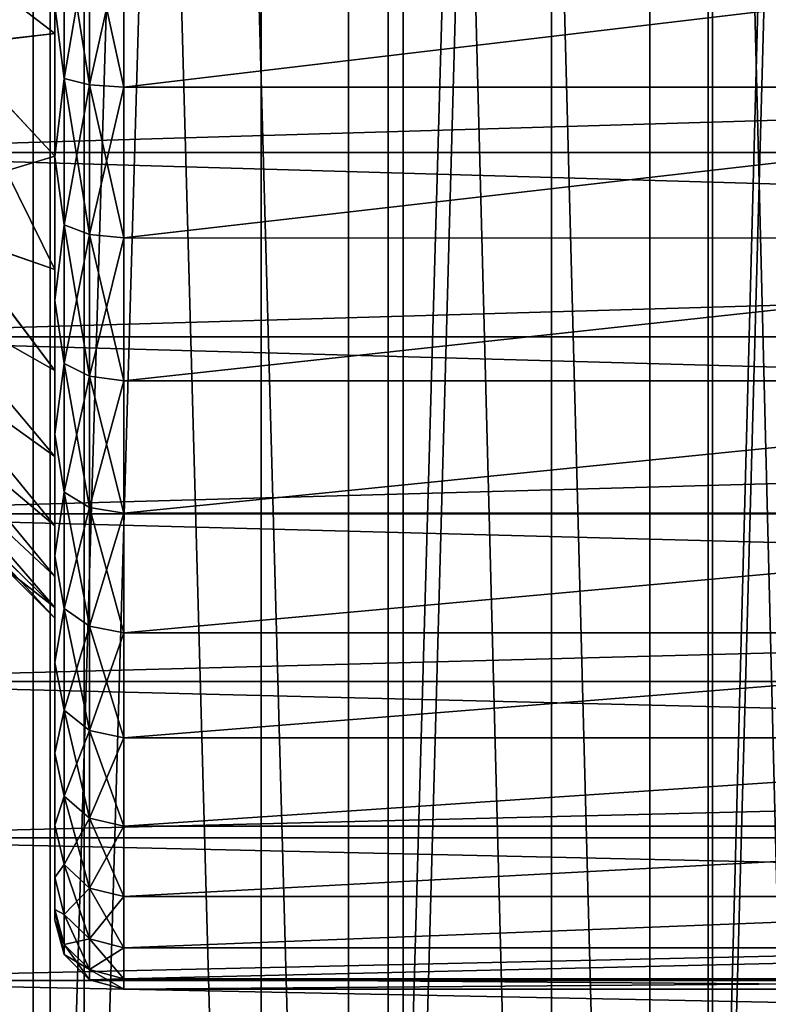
# Model space of a CAD drawing. Header units: millimetres. Extents: x -56 to 60, y -2 to 74.
# Tile 183 of 256: x 24.8 to 29.13, y 11.86 to 17.57. Entities that reach past the tile are written whole.
import ezdxf

# ---------------------------------------------------------------- set-up
doc = ezdxf.new("R2010")
doc.units = ezdxf.units.MM
doc.header["$LTSCALE"] = 127.314815
for name, color, linetype in [('145', 7, 'CONTINUOUS'), ('148', 7, 'CONTINUOUS'), ('149', 7, 'CONTINUOUS'), ('150', 7, 'CONTINUOUS'), ('22', 7, 'CONTINUOUS'), ('23', 7, 'CONTINUOUS'), ('24', 7, 'CONTINUOUS'), ('25', 7, 'CONTINUOUS'), ('55', 7, 'CONTINUOUS'), ('60', 7, 'CONTINUOUS'), ('61', 7, 'CONTINUOUS'), ('62', 7, 'CONTINUOUS'), ('65', 7, 'CONTINUOUS'), ('72', 7, 'CONTINUOUS'), ('73', 7, 'CONTINUOUS'), ('78', 7, 'CONTINUOUS'), ('79', 7, 'CONTINUOUS')]:
    doc.layers.add(name, color=color, linetype=linetype)

msp = doc.modelspace()

# ---------------------------------------------------------------- linework, layer by layer
at = {"layer": '145', "color": 7, "linetype": 'CONTINUOUS', "true_color": 0x96918c}
for points in [[(23.2453, 70.5, 35.5796), (25.17, 70.5, 34.245), (23.2457, 6.7, 35.5793), (23.2453, 70.5, 35.5796)], [(23.2457, 6.7, 35.5793), (25.17, 70.5, 34.245), (25.1704, 6.7, 34.2447), (23.2457, 6.7, 35.5793)], [(25.17, 70.5, 34.245), (27.0183, 70.5, 32.8065), (25.1704, 6.7, 34.2447), (25.17, 70.5, 34.245)], [(25.1704, 6.7, 34.2447), (27.0183, 70.5, 32.8065), (27.0186, 6.7, 32.8061), (25.1704, 6.7, 34.2447)], [(27.0183, 70.5, 32.8065), (28.7845, 70.5, 31.2683), (27.0186, 6.7, 32.8061), (27.0183, 70.5, 32.8065)], [(27.0186, 6.7, 32.8061), (28.7845, 70.5, 31.2683), (28.7848, 6.7, 31.2679), (27.0186, 6.7, 32.8061)], [(28.7845, 70.5, 31.2683), (30.4633, 70.5, 29.6351), (28.7848, 6.7, 31.2679), (28.7845, 70.5, 31.2683)], [(28.7848, 6.7, 31.2679), (30.4633, 70.5, 29.6351), (30.4636, 6.7, 29.6347), (28.7848, 6.7, 31.2679)]]:
    msp.add_3dface(points, dxfattribs=at)
at = {"layer": '148', "color": 7, "linetype": 'CONTINUOUS', "true_color": 0x96918c}
for points in [[(22.9421, 72.5, 38.1301), (22.9423, 6.7, 38.1301), (24.9728, 72.5, 36.8322), (22.9421, 72.5, 38.1301)], [(22.9423, 6.7, 38.1301), (24.973, 6.7, 36.8321), (24.9728, 72.5, 36.8322), (22.9423, 6.7, 38.1301)], [(24.9728, 72.5, 36.8322), (24.973, 6.7, 36.8321), (26.9303, 72.5, 35.4261), (24.9728, 72.5, 36.8322)], [(24.973, 6.7, 36.8321), (26.9304, 6.7, 35.426), (26.9303, 72.5, 35.4261), (24.973, 6.7, 36.8321)], [(26.9303, 72.5, 35.4261), (26.9304, 6.7, 35.426), (28.8087, 72.5, 33.9162), (26.9303, 72.5, 35.4261)], [(26.9304, 6.7, 35.426), (28.8088, 6.7, 33.9161), (28.8087, 72.5, 33.9162), (26.9304, 6.7, 35.426)], [(28.8087, 72.5, 33.9162), (28.8088, 6.7, 33.9161), (30.6026, 72.5, 32.3068), (28.8087, 72.5, 33.9162)], [(28.8088, 6.7, 33.9161), (30.6028, 6.7, 32.3067), (30.6026, 72.5, 32.3068), (28.8088, 6.7, 33.9161)]]:
    msp.add_3dface(points, dxfattribs=at)
at = {"layer": '149', "color": 7, "linetype": 'CONTINUOUS', "true_color": 0x96918c}
for points in [[(25.17, 70.5, -34.245), (23.2453, 70.5, -35.5796), (23.2457, 6.7, -35.5793), (25.17, 70.5, -34.245)], [(25.1704, 6.7, -34.2447), (25.17, 70.5, -34.245), (23.2457, 6.7, -35.5793), (25.1704, 6.7, -34.2447)], [(27.0183, 70.5, -32.8065), (25.17, 70.5, -34.245), (25.1704, 6.7, -34.2447), (27.0183, 70.5, -32.8065)], [(27.0186, 6.7, -32.8061), (27.0183, 70.5, -32.8065), (25.1704, 6.7, -34.2447), (27.0186, 6.7, -32.8061)], [(28.7845, 70.5, -31.2683), (27.0183, 70.5, -32.8065), (27.0186, 6.7, -32.8061), (28.7845, 70.5, -31.2683)], [(28.7848, 6.7, -31.2679), (28.7845, 70.5, -31.2683), (27.0186, 6.7, -32.8061), (28.7848, 6.7, -31.2679)], [(30.4633, 70.5, -29.6351), (28.7845, 70.5, -31.2683), (28.7848, 6.7, -31.2679), (30.4633, 70.5, -29.6351)], [(30.4636, 6.7, -29.6347), (30.4633, 70.5, -29.6351), (28.7848, 6.7, -31.2679), (30.4636, 6.7, -29.6347)]]:
    msp.add_3dface(points, dxfattribs=at)
at = {"layer": '150', "color": 7, "linetype": 'CONTINUOUS', "true_color": 0x96918c}
for points in [[(24.9728, 72.5, -36.8322), (22.9423, 6.7, -38.1301), (22.9421, 72.5, -38.1301), (24.9728, 72.5, -36.8322)], [(24.973, 6.7, -36.8321), (22.9423, 6.7, -38.1301), (24.9728, 72.5, -36.8322), (24.973, 6.7, -36.8321)], [(26.9302, 72.5, -35.4261), (24.973, 6.7, -36.8321), (24.9728, 72.5, -36.8322), (26.9302, 72.5, -35.4261)], [(26.9304, 6.7, -35.426), (24.973, 6.7, -36.8321), (26.9302, 72.5, -35.4261), (26.9304, 6.7, -35.426)], [(28.8087, 72.5, -33.9162), (26.9304, 6.7, -35.426), (26.9302, 72.5, -35.4261), (28.8087, 72.5, -33.9162)], [(28.8088, 6.7, -33.9161), (26.9304, 6.7, -35.426), (28.8087, 72.5, -33.9162), (28.8088, 6.7, -33.9161)], [(30.6026, 72.5, -32.3068), (28.8088, 6.7, -33.9161), (28.8087, 72.5, -33.9162), (30.6026, 72.5, -32.3068)], [(30.6028, 6.7, -32.3066), (28.8088, 6.7, -33.9161), (30.6026, 72.5, -32.3068), (30.6028, 6.7, -32.3066)]]:
    msp.add_3dface(points, dxfattribs=at)
at = {"layer": '22', "color": 7, "linetype": 'CONTINUOUS', "true_color": 0x96918c}
for points in [[(24.8739, -1, -33.8421), (22.9718, -1, -35.161), (22.9722, 64.8, -35.1607), (24.8739, -1, -33.8421)], [(24.8743, 64.8, -33.8418), (24.8739, -1, -33.8421), (22.9722, 64.8, -35.1607), (24.8743, 64.8, -33.8418)], [(26.7004, -1, -32.4205), (24.8739, -1, -33.8421), (24.8743, 64.8, -33.8418), (26.7004, -1, -32.4205)], [(26.7008, 64.8, -32.4202), (26.7004, -1, -32.4205), (24.8743, 64.8, -33.8418), (26.7008, 64.8, -32.4202)], [(28.4458, -1, -30.9004), (26.7004, -1, -32.4205), (26.7008, 64.8, -32.4202), (28.4458, -1, -30.9004)], [(28.4462, 64.8, -30.9), (28.4458, -1, -30.9004), (26.7008, 64.8, -32.4202), (28.4462, 64.8, -30.9)], [(30.1049, -1, -29.2865), (28.4458, -1, -30.9004), (28.4462, 64.8, -30.9), (30.1049, -1, -29.2865)], [(30.1053, 64.8, -29.2861), (30.1049, -1, -29.2865), (28.4462, 64.8, -30.9), (30.1053, 64.8, -29.2861)]]:
    msp.add_3dface(points, dxfattribs=at)
at = {"layer": '23', "color": 7, "linetype": 'CONTINUOUS', "true_color": 0x96918c}
for points in [[(22.9718, -1, 35.161), (24.8739, -1, 33.8421), (22.9722, 64.8, 35.1607), (22.9718, -1, 35.161)], [(22.9722, 64.8, 35.1607), (24.8739, -1, 33.8421), (24.8743, 64.8, 33.8419), (22.9722, 64.8, 35.1607)], [(24.8739, -1, 33.8421), (26.7004, -1, 32.4205), (24.8743, 64.8, 33.8419), (24.8739, -1, 33.8421)], [(24.8743, 64.8, 33.8419), (26.7004, -1, 32.4205), (26.7008, 64.8, 32.4202), (24.8743, 64.8, 33.8419)], [(26.7004, -1, 32.4205), (28.4458, -1, 30.9004), (26.7008, 64.8, 32.4202), (26.7004, -1, 32.4205)], [(26.7008, 64.8, 32.4202), (28.4458, -1, 30.9004), (28.4462, 64.8, 30.9), (26.7008, 64.8, 32.4202)], [(28.4458, -1, 30.9004), (30.1049, -1, 29.2865), (28.4462, 64.8, 30.9), (28.4458, -1, 30.9004)], [(28.4462, 64.8, 30.9), (30.1049, -1, 29.2865), (30.1052, 64.8, 29.2861), (28.4462, 64.8, 30.9)]]:
    msp.add_3dface(points, dxfattribs=at)
at = {"layer": '24', "color": 7, "linetype": 'CONTINUOUS', "true_color": 0x96918c}
for points in [[(26.1944, 1, -30.23), (24.4263, 64.8, -31.6758), (24.4259, 1, -31.6761), (26.1944, 1, -30.23)], [(26.1948, 64.8, -30.2297), (24.4263, 64.8, -31.6758), (26.1944, 1, -30.23), (26.1948, 64.8, -30.2297)], [(27.8775, 1, -28.6853), (26.1948, 64.8, -30.2297), (26.1944, 1, -30.23), (27.8775, 1, -28.6853)], [(27.8779, 64.8, -28.6849), (26.1948, 64.8, -30.2297), (27.8775, 1, -28.6853), (27.8779, 64.8, -28.6849)], [(29.4696, 1, -27.047), (27.8779, 64.8, -28.6849), (27.8775, 1, -28.6853), (29.4696, 1, -27.047)], [(29.47, 64.8, -27.0466), (27.8779, 64.8, -28.6849), (29.4696, 1, -27.047), (29.47, 64.8, -27.0466)]]:
    msp.add_3dface(points, dxfattribs=at)
at = {"layer": '25', "color": 7, "linetype": 'CONTINUOUS', "true_color": 0x96918c}
for points in [[(24.4259, 1, 31.6761), (24.4263, 64.8, 31.6758), (26.1944, 1, 30.23), (24.4259, 1, 31.6761)], [(24.4263, 64.8, 31.6758), (26.1948, 64.8, 30.2297), (26.1944, 1, 30.23), (24.4263, 64.8, 31.6758)], [(26.1944, 1, 30.23), (26.1948, 64.8, 30.2297), (27.8775, 1, 28.6853), (26.1944, 1, 30.23)], [(26.1948, 64.8, 30.2297), (27.8779, 64.8, 28.6849), (27.8775, 1, 28.6853), (26.1948, 64.8, 30.2297)], [(27.8775, 1, 28.6853), (27.8779, 64.8, 28.6849), (29.4696, 1, 27.047), (27.8775, 1, 28.6853)], [(27.8779, 64.8, 28.6849), (29.47, 64.8, 27.0466), (29.4696, 1, 27.047), (27.8779, 64.8, 28.6849)]]:
    msp.add_3dface(points, dxfattribs=at)
at = {"layer": '55', "color": 7, "linetype": 'CONTINUOUS', "true_color": 0x96918c}
for points in [[(22.9, 17.8916, 9.8378), (22.9, 16.797, 9.6518), (59.6, 17.8916, 9.8378), (22.9, 17.8916, 9.8378)], [(59.6, 17.8916, 9.8378), (22.9, 16.797, 9.6518), (59.6, 16.797, 9.6518), (59.6, 17.8916, 9.8378)], [(22.9, 16.797, 9.6518), (22.9, 15.7302, 9.3444), (59.6, 16.797, 9.6518), (22.9, 16.797, 9.6518)], [(59.6, 16.797, 9.6518), (22.9, 15.7302, 9.3444), (59.6, 15.7302, 9.3444), (59.6, 16.797, 9.6518)], [(22.9, 15.7302, 9.3444), (22.9, 14.7046, 8.9196), (59.6, 15.7302, 9.3444), (22.9, 15.7302, 9.3444)], [(59.6, 15.7302, 9.3444), (22.9, 14.7046, 8.9196), (59.6, 14.7046, 8.9196), (59.6, 15.7302, 9.3444)], [(22.9, 14.7046, 8.9196), (22.9, 13.7329, 8.3826), (59.6, 14.7046, 8.9196), (22.9, 14.7046, 8.9196)], [(59.6, 14.7046, 8.9196), (22.9, 13.7329, 8.3826), (59.6, 13.7329, 8.3826), (59.6, 14.7046, 8.9196)], [(22.9, 13.7329, 8.3826), (22.9, 12.8275, 7.7401), (59.6, 13.7329, 8.3826), (22.9, 13.7329, 8.3826)], [(59.6, 13.7329, 8.3826), (22.9, 12.8275, 7.7401), (59.6, 12.8275, 7.7401), (59.6, 13.7329, 8.3826)], [(22.9, 12.8275, 7.7401), (22.9, 11.9996, 7.0004), (59.6, 12.8275, 7.7401), (22.9, 12.8275, 7.7401)], [(59.6, 12.8275, 7.7401), (22.9, 11.9996, 7.0004), (59.6, 11.9996, 7.0004), (59.6, 12.8275, 7.7401)], [(22.9, 11.9996, 7.0004), (22.9, 11.2599, 6.1725), (59.6, 11.9996, 7.0004), (22.9, 11.9996, 7.0004)], [(59.6, 11.9996, 7.0004), (22.9, 11.2599, 6.1725), (59.6, 11.2599, 6.1725), (59.6, 11.9996, 7.0004)]]:
    msp.add_3dface(points, dxfattribs=at)
at = {"layer": '60', "color": 7, "linetype": 'CONTINUOUS', "true_color": 0x96918c}
for points in [[(25, 15.1651, 5.4327), (25, 19, 4.8999), (25, 22.8349, 5.4327), (25, 15.1651, 5.4327)], [(25, 22.8349, -5.4327), (25, 19, -4.8999), (25, 15.1651, -5.4327), (25, 22.8349, -5.4327)], [(25, 22.0599, -5.9041), (25, 22.8349, -5.4327), (25, 15.1651, -5.4327), (25, 22.0599, -5.9041)], [(25, 15.9401, 5.9041), (25, 15.1651, 5.4327), (25, 22.8349, 5.4327), (25, 15.9401, 5.9041)], [(25, 22.0599, 5.9041), (25, 15.9401, 5.9041), (25, 22.8349, 5.4327), (25, 22.0599, 5.9041)], [(25, 21.2272, -6.2659), (25, 22.0599, -5.9041), (25, 15.9401, -5.9041), (25, 21.2272, -6.2659)], [(25, 15.9401, -5.9041), (25, 22.0599, -5.9041), (25, 15.1651, -5.4327), (25, 15.9401, -5.9041)], [(25, 16.7728, 6.2659), (25, 15.9401, 5.9041), (25, 22.0599, 5.9041), (25, 16.7728, 6.2659)], [(25, 21.2272, 6.266), (25, 16.7728, 6.2659), (25, 22.0599, 5.9041), (25, 21.2272, 6.266)], [(25, 17.6476, -6.511), (25, 21.2272, -6.2659), (25, 16.7728, -6.266), (25, 17.6476, -6.511)], [(25, 16.7728, -6.266), (25, 21.2272, -6.2659), (25, 15.9401, -5.9041), (25, 16.7728, -6.266)], [(25, 20.3524, 6.511), (25, 16.7728, 6.2659), (25, 21.2272, 6.266), (25, 20.3524, 6.511)], [(25, 17.6475, 6.511), (25, 16.7728, 6.2659), (25, 20.3524, 6.511), (25, 17.6475, 6.511)], [(25, 18.2338, 4.8396), (25, 19, 4.8999), (25, 14.4614, 4.8603), (25, 18.2338, 4.8396)], [(25, 14.4614, 4.8603), (25, 19, 4.8999), (25, 15.1651, 5.4327), (25, 14.4614, 4.8603)], [(25, 19, -4.8999), (25, 18.2338, -4.8396), (25, 14.4614, -4.8603), (25, 19, -4.8999)], [(25, 15.1651, -5.4327), (25, 19, -4.8999), (25, 14.4614, -4.8603), (25, 15.1651, -5.4327)], [(25, 17.4863, 4.6603), (25, 18.2338, 4.8396), (25, 13.8417, 4.197), (25, 17.4863, 4.6603)], [(25, 13.8417, 4.197), (25, 18.2338, 4.8396), (25, 14.4614, 4.8603), (25, 13.8417, 4.197)], [(25, 18.2338, -4.8396), (25, 17.4863, -4.6603), (25, 14.4614, -4.8603), (25, 18.2338, -4.8396)], [(25, 16.7756, 4.366), (25, 17.4863, 4.6603), (25, 13.8417, 4.197), (25, 16.7756, 4.366)], [(25, 17.4863, -4.6603), (25, 16.7756, -4.366), (25, 14.4614, -4.8603), (25, 17.4863, -4.6603)], [(25, 16.1195, 3.9639), (25, 16.7756, 4.366), (25, 13.8417, 4.197), (25, 16.1195, 3.9639)], [(25, 16.7756, -4.366), (25, 16.1195, -3.9639), (25, 13.8418, -4.197), (25, 16.7756, -4.366)], [(25, 14.4614, -4.8603), (25, 16.7756, -4.366), (25, 13.8418, -4.197), (25, 14.4614, -4.8603)], [(25, 15.5349, 3.4644), (25, 16.1195, 3.9639), (25, 13.3178, 3.4547), (25, 15.5349, 3.4644)], [(25, 13.3178, 3.4547), (25, 16.1195, 3.9639), (25, 13.8417, 4.197), (25, 13.3178, 3.4547)], [(25, 16.1195, -3.9639), (25, 15.5349, -3.4644), (25, 13.8418, -4.197), (25, 16.1195, -3.9639)], [(25, 15.0357, 2.8798), (25, 15.5349, 3.4644), (25, 13.3178, 3.4547), (25, 15.0357, 2.8798)], [(25, 15.5349, -3.4644), (25, 15.0357, -2.8798), (25, 13.3179, -3.4548), (25, 15.5349, -3.4644)], [(25, 13.8418, -4.197), (25, 15.5349, -3.4644), (25, 13.3179, -3.4548), (25, 13.8418, -4.197)], [(25, 14.6342, 2.2245), (25, 15.0357, 2.8798), (25, 12.9005, 2.6489), (25, 14.6342, 2.2245)], [(25, 12.9005, 2.6489), (25, 15.0357, 2.8798), (25, 13.3178, 3.4547), (25, 12.9005, 2.6489)], [(25, 15.0357, -2.8798), (25, 14.6342, -2.2245), (25, 12.9005, -2.6489), (25, 15.0357, -2.8798)], [(25, 13.3179, -3.4548), (25, 15.0357, -2.8798), (25, 12.9005, -2.6489), (25, 13.3179, -3.4548)], [(25, 14.34, 1.5144), (25, 14.6342, 2.2245), (25, 12.5968, 1.7942), (25, 14.34, 1.5144)], [(25, 12.5968, 1.7942), (25, 14.6342, 2.2245), (25, 12.9005, 2.6489), (25, 12.5968, 1.7942)], [(25, 14.6342, -2.2245), (25, 14.34, -1.5144), (25, 12.5968, -1.7942), (25, 14.6342, -2.2245)], [(25, 12.9005, -2.6489), (25, 14.6342, -2.2245), (25, 12.5968, -1.7942), (25, 12.9005, -2.6489)], [(25, 14.1604, 0.7672), (25, 14.34, 1.5144), (25, 12.4121, 0.9066), (25, 14.1604, 0.7672)], [(25, 12.4121, 0.9066), (25, 14.34, 1.5144), (25, 12.5968, 1.7942), (25, 12.4121, 0.9066)], [(25, 14.34, -1.5144), (25, 14.1604, -0.7672), (25, 12.4121, -0.9066), (25, 14.34, -1.5144)], [(25, 12.5968, -1.7942), (25, 14.34, -1.5144), (25, 12.4121, -0.9066), (25, 12.5968, -1.7942)], [(25, 14.1), (25, 14.1604, 0.7672), (25, 12.35), (25, 14.1)], [(25, 12.35), (25, 14.1604, 0.7672), (25, 12.4121, 0.9066), (25, 12.35)], [(25, 14.1604, -0.7672), (25, 14.1), (25, 12.4121, -0.9066), (25, 14.1604, -0.7672)], [(25, 12.4121, -0.9066), (25, 14.1), (25, 12.35), (25, 12.4121, -0.9066)]]:
    msp.add_3dface(points, dxfattribs=at)
at = {"layer": '61', "color": 7, "linetype": 'CONTINUOUS', "true_color": 0x96918c}
for points in [[(33, 18.0798, 6.9897), (33, 17.1753, 6.8098), (25.4, 17.1753, 6.8098), (33, 18.0798, 6.9897)], [(25.4, 18.0798, 6.9897), (33, 18.0798, 6.9897), (25.4, 17.1753, 6.8098), (25.4, 18.0798, 6.9897)], [(33, 17.1753, 6.8098), (33, 16.302, 6.5133), (25.4, 16.3021, 6.5134), (33, 17.1753, 6.8098)], [(25.4, 17.1753, 6.8098), (33, 17.1753, 6.8098), (25.4, 16.3021, 6.5134), (25.4, 17.1753, 6.8098)], [(25.4, 16.3021, 6.5134), (33, 16.302, 6.5133), (25.4, 15.475, 6.1055), (25.4, 16.3021, 6.5134)], [(33, 16.302, 6.5133), (33, 15.4749, 6.1054), (25.4, 15.475, 6.1055), (33, 16.302, 6.5133)], [(25.4, 15.475, 6.1055), (33, 15.4749, 6.1054), (25.4, 14.7082, 5.5931), (25.4, 15.475, 6.1055)], [(33, 15.4749, 6.1054), (33, 14.7081, 5.5931), (25.4, 14.7082, 5.5931), (33, 15.4749, 6.1054)], [(25.4, 14.7082, 5.5931), (33, 14.7081, 5.5931), (25.4, 14.0149, 4.9851), (25.4, 14.7082, 5.5931)], [(33, 14.7081, 5.5931), (33, 14.0148, 4.985), (25.4, 14.0149, 4.9851), (33, 14.7081, 5.5931)], [(25.4, 14.0149, 4.9851), (33, 14.0148, 4.985), (25.4, 13.4069, 4.2918), (25.4, 14.0149, 4.9851)], [(33, 14.0148, 4.985), (33, 13.4068, 4.2916), (25.4, 13.4069, 4.2918), (33, 14.0148, 4.985)], [(25.4, 13.4069, 4.2918), (33, 13.4068, 4.2916), (25.4, 12.8945, 3.525), (25.4, 13.4069, 4.2918)], [(33, 13.4068, 4.2916), (33, 12.8944, 3.5248), (25.4, 12.8945, 3.525), (33, 13.4068, 4.2916)], [(25.4, 12.8945, 3.525), (33, 12.8944, 3.5248), (25.4, 12.4866, 2.6979), (25.4, 12.8945, 3.525)], [(33, 12.8944, 3.5248), (33, 12.4866, 2.6977), (25.4, 12.4866, 2.6979), (33, 12.8944, 3.5248)], [(33, 12.4866, 2.6977), (33, 12.1902, 1.8245), (25.4, 12.1902, 1.8247), (33, 12.4866, 2.6977)], [(25.4, 12.4866, 2.6979), (33, 12.4866, 2.6977), (25.4, 12.1902, 1.8247), (25.4, 12.4866, 2.6979)], [(33, 12.1902, 1.8245), (33, 12.0103, 0.9201), (25.4, 12.0103, 0.9202), (33, 12.1902, 1.8245)], [(25.4, 12.1902, 1.8247), (33, 12.1902, 1.8245), (25.4, 12.0103, 0.9202), (25.4, 12.1902, 1.8247)], [(33, 12.0103, 0.9201), (33, 11.95), (25.4, 12.0103, 0.9202), (33, 12.0103, 0.9201)], [(25.4, 12.0103, 0.9202), (33, 11.95), (25.4, 11.95), (25.4, 12.0103, 0.9202)]]:
    msp.add_3dface(points, dxfattribs=at)
at = {"layer": '62', "color": 7, "linetype": 'CONTINUOUS', "true_color": 0x96918c}
for points in [[(22.9, 16.797, -9.6518), (22.9, 17.8916, -9.8378), (59.6, 16.797, -9.6518), (22.9, 16.797, -9.6518)], [(59.6, 16.797, -9.6518), (22.9, 17.8916, -9.8378), (59.6, 17.8916, -9.8378), (59.6, 16.797, -9.6518)], [(22.9, 15.7302, -9.3444), (22.9, 16.797, -9.6518), (59.6, 15.7302, -9.3444), (22.9, 15.7302, -9.3444)], [(59.6, 15.7302, -9.3444), (22.9, 16.797, -9.6518), (59.6, 16.797, -9.6518), (59.6, 15.7302, -9.3444)], [(22.9, 14.7046, -8.9196), (22.9, 15.7302, -9.3444), (59.6, 14.7046, -8.9196), (22.9, 14.7046, -8.9196)], [(59.6, 14.7046, -8.9196), (22.9, 15.7302, -9.3444), (59.6, 15.7302, -9.3444), (59.6, 14.7046, -8.9196)], [(22.9, 13.7329, -8.3826), (22.9, 14.7046, -8.9196), (59.6, 13.7329, -8.3826), (22.9, 13.7329, -8.3826)], [(59.6, 13.7329, -8.3826), (22.9, 14.7046, -8.9196), (59.6, 14.7046, -8.9196), (59.6, 13.7329, -8.3826)], [(22.9, 12.8275, -7.7401), (22.9, 13.7329, -8.3826), (59.6, 12.8275, -7.7401), (22.9, 12.8275, -7.7401)], [(59.6, 12.8275, -7.7401), (22.9, 13.7329, -8.3826), (59.6, 13.7329, -8.3826), (59.6, 12.8275, -7.7401)], [(22.9, 11.9996, -7.0004), (22.9, 12.8275, -7.7401), (59.6, 11.9996, -7.0004), (22.9, 11.9996, -7.0004)], [(59.6, 11.9996, -7.0004), (22.9, 12.8275, -7.7401), (59.6, 12.8275, -7.7401), (59.6, 11.9996, -7.0004)], [(22.9, 11.2599, -6.1725), (22.9, 11.9996, -7.0004), (59.6, 11.2599, -6.1725), (22.9, 11.2599, -6.1725)], [(59.6, 11.2599, -6.1725), (22.9, 11.9996, -7.0004), (59.6, 11.9996, -7.0004), (59.6, 11.2599, -6.1725)]]:
    msp.add_3dface(points, dxfattribs=at)
at = {"layer": '65', "color": 7, "linetype": 'CONTINUOUS', "true_color": 0x96918c}
for points in [[(33, 17.1753, -6.8098), (33, 18.0798, -6.9897), (25.4, 17.1753, -6.8098), (33, 17.1753, -6.8098)], [(25.4, 17.1753, -6.8098), (33, 18.0798, -6.9897), (25.4, 18.0798, -6.9897), (25.4, 17.1753, -6.8098)], [(33, 16.302, -6.5133), (33, 17.1753, -6.8098), (25.4, 16.3021, -6.5134), (33, 16.302, -6.5133)], [(25.4, 16.3021, -6.5134), (33, 17.1753, -6.8098), (25.4, 17.1753, -6.8098), (25.4, 16.3021, -6.5134)], [(25.4, 15.475, -6.1055), (33, 16.302, -6.5133), (25.4, 16.3021, -6.5134), (25.4, 15.475, -6.1055)], [(33, 15.4749, -6.1054), (33, 16.302, -6.5133), (25.4, 15.475, -6.1055), (33, 15.4749, -6.1054)], [(25.4, 14.7082, -5.5931), (33, 15.4749, -6.1054), (25.4, 15.475, -6.1055), (25.4, 14.7082, -5.5931)], [(33, 14.7081, -5.5931), (33, 15.4749, -6.1054), (25.4, 14.7082, -5.5931), (33, 14.7081, -5.5931)], [(25.4, 14.0149, -4.9851), (33, 14.7081, -5.5931), (25.4, 14.7082, -5.5931), (25.4, 14.0149, -4.9851)], [(33, 14.0148, -4.985), (33, 14.7081, -5.5931), (25.4, 14.0149, -4.9851), (33, 14.0148, -4.985)], [(25.4, 13.4069, -4.2918), (33, 14.0148, -4.985), (25.4, 14.0149, -4.9851), (25.4, 13.4069, -4.2918)], [(33, 13.4068, -4.2916), (33, 14.0148, -4.985), (25.4, 13.4069, -4.2918), (33, 13.4068, -4.2916)], [(25.4, 12.8945, -3.525), (33, 13.4068, -4.2916), (25.4, 13.4069, -4.2918), (25.4, 12.8945, -3.525)], [(33, 12.8944, -3.5248), (33, 13.4068, -4.2916), (25.4, 12.8945, -3.525), (33, 12.8944, -3.5248)], [(25.4, 12.4866, -2.6979), (33, 12.8944, -3.5248), (25.4, 12.8945, -3.525), (25.4, 12.4866, -2.6979)], [(33, 12.4866, -2.6977), (33, 12.8944, -3.5248), (25.4, 12.4866, -2.6979), (33, 12.4866, -2.6977)], [(33, 12.1902, -1.8245), (33, 12.4866, -2.6977), (25.4, 12.1902, -1.8247), (33, 12.1902, -1.8245)], [(25.4, 12.1902, -1.8247), (33, 12.4866, -2.6977), (25.4, 12.4866, -2.6979), (25.4, 12.1902, -1.8247)], [(33, 12.0103, -0.9201), (33, 12.1902, -1.8245), (25.4, 12.0103, -0.9202), (33, 12.0103, -0.9201)], [(25.4, 12.0103, -0.9202), (33, 12.1902, -1.8245), (25.4, 12.1902, -1.8247), (25.4, 12.0103, -0.9202)], [(25.4, 11.95), (33, 11.95), (33, 12.0103, -0.9201), (25.4, 11.95)], [(25.4, 11.95), (33, 12.0103, -0.9201), (25.4, 12.0103, -0.9202), (25.4, 11.95)]]:
    msp.add_3dface(points, dxfattribs=at)
at = {"layer": '72', "color": 7, "linetype": 'CONTINUOUS', "true_color": 0x96918c}
for points in [[(25, 17.6476, -6.511), (25.0536, 17.2271, -6.6166), (25.0536, 18.1059, -6.7914), (25, 17.6476, -6.511)], [(25.0536, 17.2271, -6.6166), (25.2002, 18.0868, -6.9367), (25.0536, 18.1059, -6.7914), (25.0536, 17.2271, -6.6166)], [(25.2002, 17.1892, -6.7581), (25.2002, 18.0868, -6.9367), (25.0536, 17.2271, -6.6166), (25.2002, 17.1892, -6.7581)], [(25.2002, 17.1892, -6.7581), (25.4, 18.0798, -6.9897), (25.2002, 18.0868, -6.9367), (25.2002, 17.1892, -6.7581)], [(25.4, 17.1753, -6.8098), (25.4, 18.0798, -6.9897), (25.2002, 17.1892, -6.7581), (25.4, 17.1753, -6.8098)], [(25, 17.6476, -6.511), (25, 16.7728, -6.266), (25.0536, 17.2271, -6.6166), (25, 17.6476, -6.511)], [(25, 16.7728, -6.266), (25.0536, 16.3786, -6.3286), (25.0536, 17.2271, -6.6166), (25, 16.7728, -6.266)], [(25.0536, 16.3786, -6.3286), (25.2002, 17.1892, -6.7581), (25.0536, 17.2271, -6.6166), (25.0536, 16.3786, -6.3286)], [(25.2002, 16.3225, -6.4639), (25.2002, 17.1892, -6.7581), (25.0536, 16.3786, -6.3286), (25.2002, 16.3225, -6.4639)], [(25.2002, 16.3225, -6.4639), (25.4, 17.1753, -6.8098), (25.2002, 17.1892, -6.7581), (25.2002, 16.3225, -6.4639)], [(25.4, 16.3021, -6.5134), (25.4, 17.1753, -6.8098), (25.2002, 16.3225, -6.4639), (25.4, 16.3021, -6.5134)], [(25, 16.7728, -6.266), (25, 15.9401, -5.9041), (25.0536, 16.3786, -6.3286), (25, 16.7728, -6.266)], [(25, 15.9401, -5.9041), (25.0536, 15.575, -5.9323), (25.0536, 16.3786, -6.3286), (25, 15.9401, -5.9041)], [(25.0536, 15.575, -5.9323), (25.2002, 16.3225, -6.4639), (25.0536, 16.3786, -6.3286), (25.0536, 15.575, -5.9323)], [(25.2002, 15.5017, -6.0592), (25.2002, 16.3225, -6.4639), (25.0536, 15.575, -5.9323), (25.2002, 15.5017, -6.0592)], [(25.2002, 15.5017, -6.0592), (25.4, 16.3021, -6.5134), (25.2002, 16.3225, -6.4639), (25.2002, 15.5017, -6.0592)], [(25.4, 15.475, -6.1055), (25.4, 16.3021, -6.5134), (25.2002, 15.5017, -6.0592), (25.4, 15.475, -6.1055)], [(25, 15.9401, -5.9041), (25, 15.1651, -5.4327), (25.0536, 15.575, -5.9323), (25, 15.9401, -5.9041)], [(25, 15.1651, -5.4327), (25.0536, 14.83, -5.4345), (25.0536, 15.575, -5.9323), (25, 15.1651, -5.4327)], [(25.0536, 14.83, -5.4345), (25.2002, 15.5017, -6.0592), (25.0536, 15.575, -5.9323), (25.0536, 14.83, -5.4345)], [(25.2002, 14.7408, -5.5507), (25.2002, 15.5017, -6.0592), (25.0536, 14.83, -5.4345), (25.2002, 14.7408, -5.5507)], [(25.2002, 14.7408, -5.5507), (25.4, 15.475, -6.1055), (25.2002, 15.5017, -6.0592), (25.2002, 14.7408, -5.5507)], [(25.4, 14.7082, -5.5931), (25.4, 15.475, -6.1055), (25.2002, 14.7408, -5.5507), (25.4, 14.7082, -5.5931)], [(25, 15.1651, -5.4327), (25, 14.4614, -4.8603), (25.0536, 14.83, -5.4345), (25, 15.1651, -5.4327)], [(25, 14.4614, -4.8603), (25.0536, 14.1563, -4.8437), (25.0536, 14.83, -5.4345), (25, 14.4614, -4.8603)], [(25.0536, 14.1563, -4.8437), (25.2002, 14.7408, -5.5507), (25.0536, 14.83, -5.4345), (25.0536, 14.1563, -4.8437)], [(25.2002, 14.0527, -4.9473), (25.2002, 14.7408, -5.5507), (25.0536, 14.1563, -4.8437), (25.2002, 14.0527, -4.9473)], [(25.2002, 14.0527, -4.9473), (25.4, 14.7082, -5.5931), (25.2002, 14.7408, -5.5507), (25.2002, 14.0527, -4.9473)], [(25.4, 14.0149, -4.9851), (25.4, 14.7082, -5.5931), (25.2002, 14.0527, -4.9473), (25.4, 14.0149, -4.9851)], [(25, 14.4614, -4.8603), (25, 13.8418, -4.197), (25.0536, 14.1563, -4.8437), (25, 14.4614, -4.8603)], [(25, 13.8418, -4.197), (25.0536, 13.5655, -4.17), (25.0536, 14.1563, -4.8437), (25, 13.8418, -4.197)], [(25.0536, 13.5655, -4.17), (25.2002, 14.0527, -4.9473), (25.0536, 14.1563, -4.8437), (25.0536, 13.5655, -4.17)], [(25.2002, 13.4493, -4.2592), (25.2002, 14.0527, -4.9473), (25.0536, 13.5655, -4.17), (25.2002, 13.4493, -4.2592)], [(25.2002, 13.4493, -4.2592), (25.4, 14.0149, -4.9851), (25.2002, 14.0527, -4.9473), (25.2002, 13.4493, -4.2592)], [(25.4, 13.4069, -4.2918), (25.4, 14.0149, -4.9851), (25.2002, 13.4493, -4.2592), (25.4, 13.4069, -4.2918)], [(25, 13.8418, -4.197), (25, 13.3179, -3.4548), (25.0536, 13.5655, -4.17), (25, 13.8418, -4.197)], [(25, 13.3179, -3.4548), (25.0536, 13.0677, -3.425), (25.0536, 13.5655, -4.17), (25, 13.3179, -3.4548)], [(25.0536, 13.0677, -3.425), (25.2002, 13.4493, -4.2592), (25.0536, 13.5655, -4.17), (25.0536, 13.0677, -3.425)], [(25.2002, 12.9408, -3.4983), (25.2002, 13.4493, -4.2592), (25.0536, 13.0677, -3.425), (25.2002, 12.9408, -3.4983)], [(25.2002, 12.9408, -3.4983), (25.4, 13.4069, -4.2918), (25.2002, 13.4493, -4.2592), (25.2002, 12.9408, -3.4983)], [(25.4, 12.8945, -3.525), (25.4, 13.4069, -4.2918), (25.2002, 12.9408, -3.4983), (25.4, 12.8945, -3.525)], [(25, 13.3179, -3.4548), (25, 12.9005, -2.6489), (25.0536, 13.0677, -3.425), (25, 13.3179, -3.4548)], [(25, 12.9005, -2.6489), (25.0536, 12.6714, -2.6214), (25.0536, 13.0677, -3.425), (25, 12.9005, -2.6489)], [(25.0536, 12.6714, -2.6214), (25.2002, 12.9408, -3.4983), (25.0536, 13.0677, -3.425), (25.0536, 12.6714, -2.6214)], [(25, 12.9005, -2.6489), (25, 12.5968, -1.7942), (25.0536, 12.6714, -2.6214), (25, 12.9005, -2.6489)], [(25.2002, 12.5361, -2.6775), (25.2002, 12.9408, -3.4983), (25.0536, 12.6714, -2.6214), (25.2002, 12.5361, -2.6775)], [(25.2002, 12.5361, -2.6775), (25.4, 12.8945, -3.525), (25.2002, 12.9408, -3.4983), (25.2002, 12.5361, -2.6775)], [(25.4, 12.4866, -2.6979), (25.4, 12.8945, -3.525), (25.2002, 12.5361, -2.6775), (25.4, 12.4866, -2.6979)], [(25, 12.5968, -1.7942), (25.0536, 12.3834, -1.7729), (25.0536, 12.6714, -2.6214), (25, 12.5968, -1.7942)], [(25.0536, 12.3834, -1.7729), (25.2002, 12.5361, -2.6775), (25.0536, 12.6714, -2.6214), (25.0536, 12.3834, -1.7729)], [(25, 12.5968, -1.7942), (25, 12.4121, -0.9066), (25.0536, 12.3834, -1.7729), (25, 12.5968, -1.7942)], [(25.2002, 12.2419, -1.8108), (25.2002, 12.5361, -2.6775), (25.0536, 12.3834, -1.7729), (25.2002, 12.2419, -1.8108)], [(25.2002, 12.2419, -1.8108), (25.4, 12.4866, -2.6979), (25.2002, 12.5361, -2.6775), (25.2002, 12.2419, -1.8108)], [(25.4, 12.1902, -1.8247), (25.4, 12.4866, -2.6979), (25.2002, 12.2419, -1.8108), (25.4, 12.1902, -1.8247)], [(25, 12.4121, -0.9066), (25, 12.35), (25.0536, 12.2086, -0.8941), (25, 12.4121, -0.9066)], [(25, 12.4121, -0.9066), (25.0536, 12.2086, -0.8941), (25.0536, 12.3834, -1.7729), (25, 12.4121, -0.9066)], [(25.0536, 12.2086, -0.8941), (25.2002, 12.2419, -1.8108), (25.0536, 12.3834, -1.7729), (25.0536, 12.2086, -0.8941)], [(25, 12.35), (25.0536, 12.15), (25.0536, 12.2086, -0.8941), (25, 12.35)], [(25.2002, 12.0633, -0.9132), (25.2002, 12.2419, -1.8108), (25.0536, 12.2086, -0.8941), (25.2002, 12.0633, -0.9132)], [(25.0536, 12.15), (25.2002, 12.0633, -0.9132), (25.0536, 12.2086, -0.8941), (25.0536, 12.15)], [(25.2002, 12.0633, -0.9132), (25.4, 12.1902, -1.8247), (25.2002, 12.2419, -1.8108), (25.2002, 12.0633, -0.9132)], [(25.4, 12.0103, -0.9202), (25.4, 12.1902, -1.8247), (25.2002, 12.0633, -0.9132), (25.4, 12.0103, -0.9202)], [(25.0536, 12.15), (25.2002, 12.0035), (25.2002, 12.0633, -0.9132), (25.0536, 12.15)], [(25.2002, 12.0035), (25.4, 12.0103, -0.9202), (25.2002, 12.0633, -0.9132), (25.2002, 12.0035)], [(25.4, 11.95), (25.4, 12.0103, -0.9202), (25.2002, 12.0035), (25.4, 11.95)]]:
    msp.add_3dface(points, dxfattribs=at)
at = {"layer": '73', "color": 7, "linetype": 'CONTINUOUS', "true_color": 0x96918c}
for points in [[(25, 17.6475, 6.511), (25.0536, 18.1059, 6.7914), (25.0536, 17.2271, 6.6166), (25, 17.6475, 6.511)], [(25.2002, 18.0868, 6.9367), (25.2002, 17.1892, 6.7581), (25.0536, 18.1059, 6.7914), (25.2002, 18.0868, 6.9367)], [(25.0536, 18.1059, 6.7914), (25.2002, 17.1892, 6.7581), (25.0536, 17.2271, 6.6166), (25.0536, 18.1059, 6.7914)], [(25.4, 18.0798, 6.9897), (25.4, 17.1753, 6.8098), (25.2002, 18.0868, 6.9367), (25.4, 18.0798, 6.9897)], [(25.2002, 18.0868, 6.9367), (25.4, 17.1753, 6.8098), (25.2002, 17.1892, 6.7581), (25.2002, 18.0868, 6.9367)], [(25, 16.7728, 6.2659), (25, 17.6475, 6.511), (25.0536, 17.2271, 6.6166), (25, 16.7728, 6.2659)], [(25, 16.7728, 6.2659), (25.0536, 17.2271, 6.6166), (25.0536, 16.3786, 6.3286), (25, 16.7728, 6.2659)], [(25.2002, 17.1892, 6.7581), (25.2002, 16.3225, 6.4639), (25.0536, 17.2271, 6.6166), (25.2002, 17.1892, 6.7581)], [(25.0536, 17.2271, 6.6166), (25.2002, 16.3225, 6.4639), (25.0536, 16.3786, 6.3286), (25.0536, 17.2271, 6.6166)], [(25.4, 17.1753, 6.8098), (25.4, 16.3021, 6.5134), (25.2002, 17.1892, 6.7581), (25.4, 17.1753, 6.8098)], [(25.2002, 17.1892, 6.7581), (25.4, 16.3021, 6.5134), (25.2002, 16.3225, 6.4639), (25.2002, 17.1892, 6.7581)], [(25, 15.9401, 5.9041), (25, 16.7728, 6.2659), (25.0536, 16.3786, 6.3286), (25, 15.9401, 5.9041)], [(25, 15.9401, 5.9041), (25.0536, 16.3786, 6.3286), (25.0536, 15.575, 5.9323), (25, 15.9401, 5.9041)], [(25.2002, 16.3225, 6.4639), (25.2002, 15.5017, 6.0592), (25.0536, 16.3786, 6.3286), (25.2002, 16.3225, 6.4639)], [(25.0536, 16.3786, 6.3286), (25.2002, 15.5017, 6.0592), (25.0536, 15.575, 5.9323), (25.0536, 16.3786, 6.3286)], [(25.4, 16.3021, 6.5134), (25.4, 15.475, 6.1055), (25.2002, 16.3225, 6.4639), (25.4, 16.3021, 6.5134)], [(25.2002, 16.3225, 6.4639), (25.4, 15.475, 6.1055), (25.2002, 15.5017, 6.0592), (25.2002, 16.3225, 6.4639)], [(25, 15.1651, 5.4327), (25, 15.9401, 5.9041), (25.0536, 15.575, 5.9323), (25, 15.1651, 5.4327)], [(25, 15.1651, 5.4327), (25.0536, 15.575, 5.9323), (25.0536, 14.83, 5.4345), (25, 15.1651, 5.4327)], [(25.2002, 15.5017, 6.0592), (25.2002, 14.7408, 5.5507), (25.0536, 15.575, 5.9323), (25.2002, 15.5017, 6.0592)], [(25.0536, 15.575, 5.9323), (25.2002, 14.7408, 5.5507), (25.0536, 14.83, 5.4345), (25.0536, 15.575, 5.9323)], [(25.4, 15.475, 6.1055), (25.4, 14.7082, 5.5931), (25.2002, 15.5017, 6.0592), (25.4, 15.475, 6.1055)], [(25.2002, 15.5017, 6.0592), (25.4, 14.7082, 5.5931), (25.2002, 14.7408, 5.5507), (25.2002, 15.5017, 6.0592)], [(25, 14.4614, 4.8603), (25, 15.1651, 5.4327), (25.0536, 14.83, 5.4345), (25, 14.4614, 4.8603)], [(25, 14.4614, 4.8603), (25.0536, 14.83, 5.4345), (25.0536, 14.1563, 4.8437), (25, 14.4614, 4.8603)], [(25.2002, 14.7408, 5.5507), (25.2002, 14.0527, 4.9473), (25.0536, 14.83, 5.4345), (25.2002, 14.7408, 5.5507)], [(25.0536, 14.83, 5.4345), (25.2002, 14.0527, 4.9473), (25.0536, 14.1563, 4.8437), (25.0536, 14.83, 5.4345)], [(25.4, 14.7082, 5.5931), (25.4, 14.0149, 4.9851), (25.2002, 14.7408, 5.5507), (25.4, 14.7082, 5.5931)], [(25.2002, 14.7408, 5.5507), (25.4, 14.0149, 4.9851), (25.2002, 14.0527, 4.9473), (25.2002, 14.7408, 5.5507)], [(25, 13.8417, 4.197), (25, 14.4614, 4.8603), (25.0536, 14.1563, 4.8437), (25, 13.8417, 4.197)], [(25, 13.8417, 4.197), (25.0536, 14.1563, 4.8437), (25.0536, 13.5655, 4.17), (25, 13.8417, 4.197)], [(25.2002, 14.0527, 4.9473), (25.2002, 13.4493, 4.2592), (25.0536, 14.1563, 4.8437), (25.2002, 14.0527, 4.9473)], [(25.0536, 14.1563, 4.8437), (25.2002, 13.4493, 4.2592), (25.0536, 13.5655, 4.17), (25.0536, 14.1563, 4.8437)], [(25.4, 14.0149, 4.9851), (25.4, 13.4069, 4.2918), (25.2002, 14.0527, 4.9473), (25.4, 14.0149, 4.9851)], [(25.2002, 14.0527, 4.9473), (25.4, 13.4069, 4.2918), (25.2002, 13.4493, 4.2592), (25.2002, 14.0527, 4.9473)], [(25, 13.3178, 3.4547), (25, 13.8417, 4.197), (25.0536, 13.5655, 4.17), (25, 13.3178, 3.4547)], [(25, 13.3178, 3.4547), (25.0536, 13.5655, 4.17), (25.0536, 13.0677, 3.425), (25, 13.3178, 3.4547)], [(25.2002, 13.4493, 4.2592), (25.2002, 12.9408, 3.4983), (25.0536, 13.5655, 4.17), (25.2002, 13.4493, 4.2592)], [(25.0536, 13.5655, 4.17), (25.2002, 12.9408, 3.4983), (25.0536, 13.0677, 3.425), (25.0536, 13.5655, 4.17)], [(25.4, 13.4069, 4.2918), (25.4, 12.8945, 3.525), (25.2002, 13.4493, 4.2592), (25.4, 13.4069, 4.2918)], [(25.2002, 13.4493, 4.2592), (25.4, 12.8945, 3.525), (25.2002, 12.9408, 3.4983), (25.2002, 13.4493, 4.2592)], [(25, 12.9005, 2.6489), (25, 13.3178, 3.4547), (25.0536, 13.0677, 3.425), (25, 12.9005, 2.6489)], [(25, 12.9005, 2.6489), (25.0536, 13.0677, 3.425), (25.0536, 12.6714, 2.6214), (25, 12.9005, 2.6489)], [(25.2002, 12.9408, 3.4983), (25.2002, 12.5361, 2.6775), (25.0536, 13.0677, 3.425), (25.2002, 12.9408, 3.4983)], [(25.0536, 13.0677, 3.425), (25.2002, 12.5361, 2.6775), (25.0536, 12.6714, 2.6214), (25.0536, 13.0677, 3.425)], [(25, 12.5968, 1.7942), (25, 12.9005, 2.6489), (25.0536, 12.6714, 2.6214), (25, 12.5968, 1.7942)], [(25.4, 12.8945, 3.525), (25.4, 12.4866, 2.6979), (25.2002, 12.9408, 3.4983), (25.4, 12.8945, 3.525)], [(25.2002, 12.9408, 3.4983), (25.4, 12.4866, 2.6979), (25.2002, 12.5361, 2.6775), (25.2002, 12.9408, 3.4983)], [(25, 12.5968, 1.7942), (25.0536, 12.6714, 2.6214), (25.0536, 12.3834, 1.7729), (25, 12.5968, 1.7942)], [(25.2002, 12.5361, 2.6775), (25.2002, 12.2419, 1.8108), (25.0536, 12.6714, 2.6214), (25.2002, 12.5361, 2.6775)], [(25.0536, 12.6714, 2.6214), (25.2002, 12.2419, 1.8108), (25.0536, 12.3834, 1.7729), (25.0536, 12.6714, 2.6214)], [(25, 12.4121, 0.9066), (25, 12.5968, 1.7942), (25.0536, 12.3834, 1.7729), (25, 12.4121, 0.9066)], [(25.4, 12.4866, 2.6979), (25.4, 12.1902, 1.8247), (25.2002, 12.5361, 2.6775), (25.4, 12.4866, 2.6979)], [(25.2002, 12.5361, 2.6775), (25.4, 12.1902, 1.8247), (25.2002, 12.2419, 1.8108), (25.2002, 12.5361, 2.6775)], [(25, 12.35), (25, 12.4121, 0.9066), (25.0536, 12.15), (25, 12.35)], [(25, 12.4121, 0.9066), (25.0536, 12.3834, 1.7729), (25.0536, 12.2086, 0.8941), (25, 12.4121, 0.9066)], [(25, 12.4121, 0.9066), (25.0536, 12.2086, 0.8941), (25.0536, 12.15), (25, 12.4121, 0.9066)], [(25.2002, 12.2419, 1.8108), (25.2002, 12.0633, 0.9132), (25.0536, 12.3834, 1.7729), (25.2002, 12.2419, 1.8108)], [(25.0536, 12.3834, 1.7729), (25.2002, 12.0633, 0.9132), (25.0536, 12.2086, 0.8941), (25.0536, 12.3834, 1.7729)], [(25.2002, 12.0633, 0.9132), (25.2002, 12.0035), (25.0536, 12.2086, 0.8941), (25.2002, 12.0633, 0.9132)], [(25.0536, 12.2086, 0.8941), (25.2002, 12.0035), (25.0536, 12.15), (25.0536, 12.2086, 0.8941)], [(25.4, 12.1902, 1.8247), (25.4, 12.0103, 0.9202), (25.2002, 12.2419, 1.8108), (25.4, 12.1902, 1.8247)], [(25.2002, 12.2419, 1.8108), (25.4, 12.0103, 0.9202), (25.2002, 12.0633, 0.9132), (25.2002, 12.2419, 1.8108)], [(25.4, 12.0103, 0.9202), (25.4, 11.95), (25.2002, 12.0633, 0.9132), (25.4, 12.0103, 0.9202)], [(25.2002, 12.0633, 0.9132), (25.4, 11.95), (25.2002, 12.0035), (25.2002, 12.0633, 0.9132)]]:
    msp.add_3dface(points, dxfattribs=at)
at = {"layer": '78', "color": 7, "linetype": 'CONTINUOUS', "true_color": 0x96918c}
for points in [[(24.2, 18.1, 4), (25, 18.2338, 4.8396), (25, 17.4863, 4.6603), (24.2, 18.1, 4)], [(24.2, 18.1, 4), (25, 17.4863, 4.6603), (24.4025, 17.4153, 4), (24.2, 18.1, 4)], [(25, 17.4863, 4.6603), (25, 16.7756, 4.366), (24.4025, 17.4153, 4), (25, 17.4863, 4.6603)], [(24.4025, 17.4153, 4), (25, 16.7756, 4.366), (24.7188, 16.6906, 4), (24.4025, 17.4153, 4)], [(25, 16.7756, 4.366), (25, 16.1195, 3.9639), (24.7188, 16.6906, 4), (25, 16.7756, 4.366)], [(24.7188, 16.6906, 4), (25, 16.1195, 3.9639), (24.401, 16.3262, 3.3689), (24.7188, 16.6906, 4)], [(25, 15.5349, 3.4644), (24.2, 15.9859, 2.7794), (24.401, 16.3262, 3.3689), (25, 15.5349, 3.4644)], [(25, 16.1195, 3.9639), (25, 15.5349, 3.4644), (24.401, 16.3262, 3.3689), (25, 16.1195, 3.9639)], [(24.2, 15.61, 2.3061), (24.2, 15.9859, 2.7794), (25, 15.0357, 2.8798), (24.2, 15.61, 2.3061)], [(24.2, 15.9859, 2.7794), (25, 15.5349, 3.4644), (25, 15.0357, 2.8798), (24.2, 15.9859, 2.7794)], [(24.2, 15.3079, 1.7827), (24.2, 15.61, 2.3061), (25, 14.6342, 2.2245), (24.2, 15.3079, 1.7827)], [(24.2, 15.61, 2.3061), (25, 15.0357, 2.8798), (25, 14.6342, 2.2245), (24.2, 15.61, 2.3061)], [(24.2, 15.0859, 1.2206), (24.2, 15.3079, 1.7827), (25, 14.34, 1.5144), (24.2, 15.0859, 1.2206)], [(24.2, 15.3079, 1.7827), (25, 14.6342, 2.2245), (25, 14.34, 1.5144), (24.2, 15.3079, 1.7827)], [(24.2, 15.0859, 1.2206), (25, 14.34, 1.5144), (25, 14.1604, 0.7672), (24.2, 15.0859, 1.2206)], [(24.2, 15.0859, 1.2206), (25, 14.1604, 0.7672), (24.4017, 14.7445, 0.6292), (24.2, 15.0859, 1.2206)], [(25, 14.1604, 0.7672), (25, 14.1), (24.4017, 14.7445, 0.6292), (25, 14.1604, 0.7672)], [(25, 14.1), (24.7188, 14.3812), (24.4017, 14.7445, 0.6292), (25, 14.1)]]:
    msp.add_3dface(points, dxfattribs=at)
at = {"layer": '79', "color": 7, "linetype": 'CONTINUOUS', "true_color": 0x96918c}
for points in [[(25, 17.4863, -4.6603), (25, 18.2338, -4.8396), (24.2, 18.1, -4), (25, 17.4863, -4.6603)], [(25, 17.4863, -4.6603), (24.2, 18.1, -4), (24.401, 17.4194, -4), (25, 17.4863, -4.6603)], [(25, 16.7756, -4.366), (25, 17.4863, -4.6603), (24.401, 17.4194, -4), (25, 16.7756, -4.366)], [(24.7188, 16.6906, -4), (25, 16.7756, -4.366), (24.401, 17.4194, -4), (24.7188, 16.6906, -4)], [(25, 16.1195, -3.9639), (25, 16.7756, -4.366), (24.7188, 16.6906, -4), (25, 16.1195, -3.9639)], [(24.4025, 16.3283, -3.3724), (25, 16.1195, -3.9639), (24.7188, 16.6906, -4), (24.4025, 16.3283, -3.3724)], [(24.2, 15.9859, -2.7794), (25, 15.5349, -3.4644), (24.4025, 16.3283, -3.3724), (24.2, 15.9859, -2.7794)], [(25, 15.5349, -3.4644), (25, 16.1195, -3.9639), (24.4025, 16.3283, -3.3724), (25, 15.5349, -3.4644)], [(25, 15.0357, -2.8798), (25, 15.5349, -3.4644), (24.2, 15.9859, -2.7794), (25, 15.0357, -2.8798)], [(25, 15.0357, -2.8798), (24.2, 15.9859, -2.7794), (24.2, 15.61, -2.3061), (25, 15.0357, -2.8798)], [(25, 14.6342, -2.2245), (25, 15.0357, -2.8798), (24.2, 15.61, -2.3061), (25, 14.6342, -2.2245)], [(25, 14.6342, -2.2245), (24.2, 15.61, -2.3061), (24.2, 15.3079, -1.7827), (25, 14.6342, -2.2245)], [(25, 14.34, -1.5144), (25, 14.6342, -2.2245), (24.2, 15.3079, -1.7827), (25, 14.34, -1.5144)], [(25, 14.34, -1.5144), (24.2, 15.3079, -1.7827), (24.2, 15.0859, -1.2206), (25, 14.34, -1.5144)], [(25, 14.1604, -0.7672), (25, 14.34, -1.5144), (24.2, 15.0859, -1.2206), (25, 14.1604, -0.7672)], [(25, 14.1604, -0.7672), (24.2, 15.0859, -1.2206), (24.4009, 14.7456, -0.6312), (25, 14.1604, -0.7672)], [(24.7188, 14.3812), (25, 14.1604, -0.7672), (24.4009, 14.7456, -0.6312), (24.7188, 14.3812)], [(25, 14.1), (25, 14.1604, -0.7672), (24.7188, 14.3812), (25, 14.1)]]:
    msp.add_3dface(points, dxfattribs=at)

doc.saveas('drawing.dxf')
